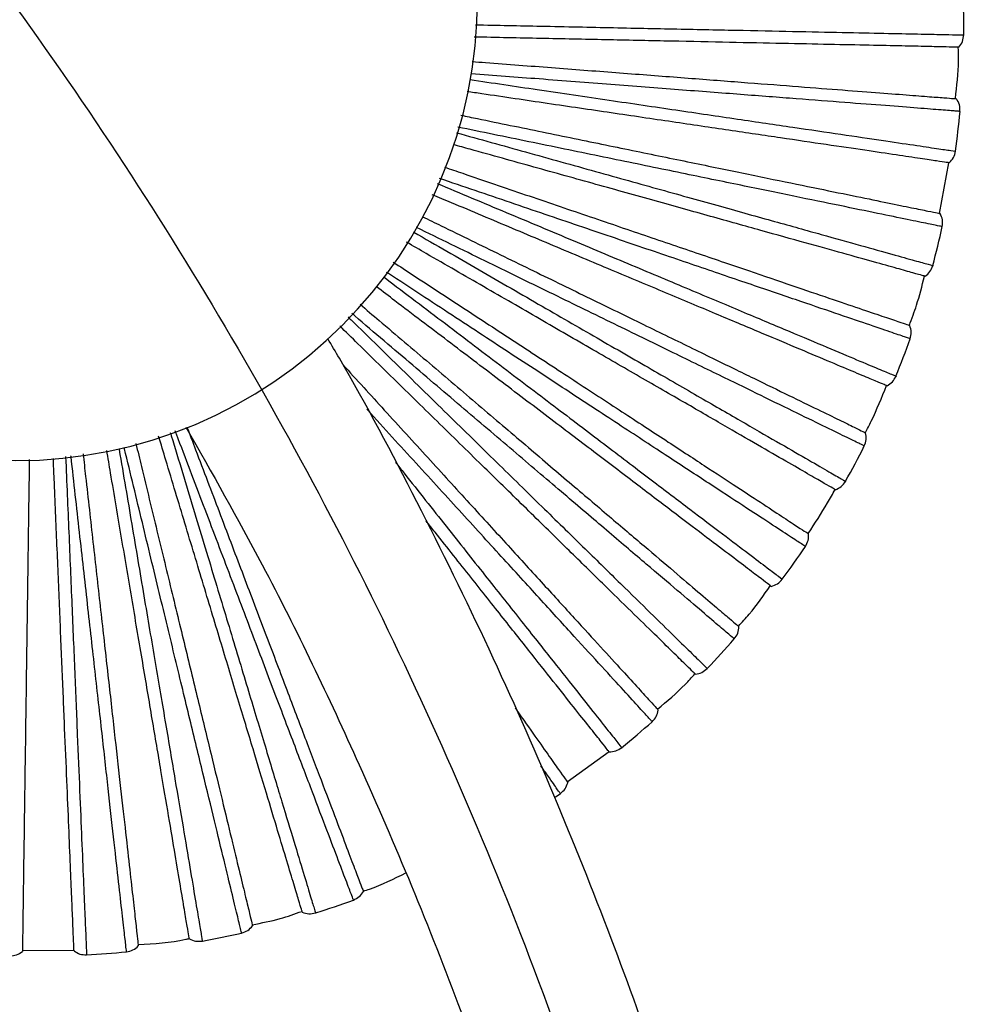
# Paper-space layout '_Inferior' of a CAD drawing. Header units: millimetres. Extents: x -509 to 509, y -547 to 549.
# Tile 30 of 32: x 365 to 468, y 156 to 262. Entities that reach past the tile are written whole.
import ezdxf

# ---------------------------------------------------------------- set-up
doc = ezdxf.new("R2010")
doc.units = ezdxf.units.MM

psp = doc.layouts.new('_Inferior')

# ---------------------------------------------------------------- linework, layer by layer
at = {"color": 7, "linetype": 'Continuous', "lineweight": 25}
for p, q in [((464.72, 241.24), (465.72, 246.73)), ((424.4, 179.72), (428.94, 182.98)), ((365.44, 161.47), (371.03, 161.49))]:
    psp.add_line(p, q, dxfattribs=at)
at = {"color": 7, "linetype": 'Continuous', "lineweight": 25, "flags": 128}
psp.add_lwpolyline([(423.09, 178.05), (423.22, 178.14), (423.67, 178.44)], dxfattribs=at)
at = {"color": 7, "linetype": 'Continuous', "lineweight": 25}
for centre, radius, start, end in [((364.71, 264.48), 50, 180, 0), ((366.84, 261.33), 100.5, 359.5631, 2.0368), ((366.84, 261.33), 100.5, 352.363, 354.8366), ((366.84, 261.33), 100.5, 345.1631, 347.6364), ((366.84, 261.33), 100.5, 337.9633, 340.4361), ((366.84, 261.33), 100.5, 330.7636, 333.2359), ((366.84, 261.33), 100.5, 323.5639, 326.0357), ((366.84, 261.33), 100.5, 316.3642, 318.8356), ((366.84, 261.33), 100.5, 309.1631, 311.6363), ((366.84, 261.33), 100.5, 287.564, 290.0357), ((366.84, 261.33), 100.5, 280.3643, 282.8356), ((366.84, 261.33), 100.5, 273.1644, 275.6356)]:
    psp.add_arc(centre, radius, start, end, dxfattribs=at)
for points, knots in [([(-450, 0), (-450, 14.73), (-449.28, 29.45), (-446.39, 58.76), (-444.23, 73.34), (-438.48, 102.23), (-434.9, 116.54), (-426.35, 144.72), (-421.38, 158.6), (-410.11, 185.81), (-403.81, 199.14), (-389.92, 225.11), (-382.34, 237.76), (-365.98, 262.25), (-357.2, 274.1), (-338.51, 296.86), (-318.71, 318.71), (-296.86, 338.51), (-274.09, 357.2), (-262.25, 365.98), (-237.76, 382.34), (-225.12, 389.92), (-199.14, 403.81), (-185.81, 410.11), (-158.6, 421.38), (-144.72, 426.35), (-116.54, 434.9), (-102.24, 438.48), (-73.35, 444.23), (-58.76, 446.39), (-29.45, 449.28), (-14.73, 450), (14.73, 450), (29.45, 449.28), (58.76, 446.39), (73.34, 444.23), (102.23, 438.48), (116.54, 434.9), (144.72, 426.35), (158.6, 421.38), (185.81, 410.11), (199.14, 403.81), (225.11, 389.92), (237.76, 382.34), (262.25, 365.98), (274.1, 357.2), (296.86, 338.51), (318.71, 318.71), (338.51, 296.86), (357.2, 274.09), (365.98, 262.25), (382.34, 237.76), (389.92, 225.12), (403.81, 199.14), (410.11, 185.81), (421.38, 158.6), (426.35, 144.72), (434.9, 116.54), (438.48, 102.24), (444.23, 73.35), (446.39, 58.76), (449.28, 29.45), (450, 14.73), (450, 0)], [0, 0, 0, 0, 0.03125, 0.03125, 0.0625, 0.0625, 0.09375, 0.09375, 0.125, 0.125, 0.15625, 0.15625, 0.1875, 0.1875, 0.21875, 0.21875, 0.25, 0.28125, 0.28125, 0.3125, 0.3125, 0.34375, 0.34375, 0.375, 0.375, 0.40625, 0.40625, 0.4375, 0.4375, 0.46875, 0.46875, 0.5, 0.5, 0.53125, 0.53125, 0.5625, 0.5625, 0.59375, 0.59375, 0.625, 0.625, 0.65625, 0.65625, 0.6875, 0.6875, 0.71875, 0.71875, 0.75, 0.78125, 0.78125, 0.8125, 0.8125, 0.84375, 0.84375, 0.875, 0.875, 0.90625, 0.90625, 0.9375, 0.9375, 0.96875, 0.96875, 1, 1, 1, 1]), ([(414.47, 261.66), (416.86, 261.62), (422.02, 261.51), (429.49, 261.35), (436.84, 261.2), (443.59, 261.06), (449.65, 260.93), (454.93, 260.82), (459.37, 260.73), (462.87, 260.66), (465.45, 260.6), (466.9, 260.57), (467.51, 260.56), (467.33, 260.56), (467.33, 260.56)], [0, 0, 0, 0, 0.079405, 0.171781, 0.263416, 0.355164, 0.447508, 0.539077, 0.630961, 0.723213, 0.814747, 0.906805, 0.999483, 1, 1, 1, 1]), ([(466.82, 259.24), (466.75, 259.24), (466.62, 259.24), (465.53, 259.26), (463.73, 259.3), (461.11, 259.36), (457.68, 259.43), (453.45, 259.52), (448.47, 259.62), (442.82, 259.74), (436.6, 259.87), (429.94, 260.01), (422.94, 260.15), (417.72, 260.26), (414.81, 260.33), (414.36, 260.33)], [0, 0, 0, 0, 0.074398, 0.151447, 0.230893, 0.312414, 0.395625, 0.480088, 0.565321, 0.650816, 0.736055, 0.82053, 0.903758, 0.9853, 1, 1, 1, 1]), ([(466.43, 253.67), (466.59, 255.03), (466.82, 256.89), (466.77, 258.75), (466.75, 259.23)], [0, 0, 0, 0, 0.737686, 1, 1, 1, 1]), ([(414.14, 257.69), (414.62, 257.65), (417.55, 257.43), (422.79, 257.02), (429.77, 256.49), (436.41, 255.98), (442.61, 255.5), (448.25, 255.07), (453.21, 254.68), (457.43, 254.36), (460.85, 254.1), (463.47, 253.89), (465.27, 253.76), (466.35, 253.67), (466.48, 253.66), (466.54, 253.66)], [0, 0, 0, 0, 0.0157036, 0.0971625, 0.1803056, 0.264694, 0.3498465, 0.4352547, 0.5204013, 0.6047782, 0.6879044, 0.7693418, 0.8487067, 0.9256779, 1, 1, 1, 1]), ([(466.93, 252.28), (466.83, 252.29), (466.63, 252.31), (465.03, 252.43), (462.5, 252.63), (459, 252.9), (454.59, 253.24), (449.33, 253.64), (443.29, 254.11), (436.56, 254.62), (429.23, 255.19), (421.7, 255.77), (416.5, 256.17), (414.03, 256.36)], [0, 0, 0, 0, 0.09193, 0.183988, 0.276201, 0.367598, 0.459248, 0.551342, 0.642693, 0.734501, 0.826462, 0.917799, 1, 1, 1, 1]), ([(413.9, 255.73), (416.34, 255.37), (421.53, 254.6), (429, 253.5), (436.28, 252.43), (442.96, 251.44), (448.95, 250.56), (454.18, 249.79), (458.56, 249.14), (462.03, 248.63), (464.58, 248.25), (466.02, 248.04), (466.62, 247.95), (466.45, 247.98), (466.44, 247.98)], [0, 0, 0, 0, 0.081881, 0.174008, 0.265397, 0.356898, 0.448994, 0.540317, 0.631954, 0.723958, 0.815246, 0.907056, 0.999485, 1, 1, 1, 1]), ([(465.77, 246.72), (465.7, 246.73), (465.57, 246.75), (464.5, 246.91), (462.71, 247.17), (460.12, 247.56), (456.72, 248.06), (452.54, 248.68), (447.61, 249.4), (442.02, 250.23), (435.87, 251.14), (429.28, 252.11), (422.35, 253.13), (417.09, 253.91), (414.11, 254.35), (413.57, 254.43)], [0, 0, 0, 0, 0.074155, 0.150953, 0.23014, 0.311394, 0.394334, 0.478521, 0.563476, 0.648692, 0.733653, 0.817852, 0.900808, 0.982084, 1, 1, 1, 1]), ([(412.91, 251.87), (413.51, 251.75), (416.53, 251.13), (421.81, 250.05), (428.66, 248.64), (435.19, 247.3), (441.28, 246.05), (446.82, 244.91), (451.7, 243.91), (455.84, 243.06), (459.2, 242.37), (461.77, 241.84), (463.54, 241.48), (464.6, 241.26), (464.73, 241.24), (464.8, 241.22)], [0, 0, 0, 0, 0.0200912, 0.101187, 0.1839595, 0.2679717, 0.3527446, 0.4377721, 0.5225392, 0.6065399, 0.6892956, 0.77037, 0.8493812, 0.9260092, 1, 1, 1, 1]), ([(465.01, 239.81), (464.91, 239.83), (464.72, 239.87), (463.14, 240.19), (460.66, 240.7), (457.21, 241.41), (452.88, 242.3), (447.71, 243.36), (441.78, 244.58), (435.17, 245.94), (427.97, 247.42), (420.43, 248.97), (415.16, 250.05), (412.58, 250.58)], [0, 0, 0, 0, 0.091457, 0.183043, 0.274782, 0.36571, 0.456889, 0.54851, 0.639392, 0.730729, 0.822217, 0.913086, 1, 1, 1, 1]), ([(412.43, 249.98), (414.94, 249.28), (420.12, 247.84), (427.53, 245.77), (434.61, 243.8), (441.12, 241.98), (446.95, 240.35), (452.04, 238.93), (456.31, 237.74), (459.69, 236.8), (462.17, 236.1), (463.57, 235.71), (464.15, 235.55), (463.99, 235.6), (463.99, 235.6)], [0, 0, 0, 0, 0.086114, 0.177816, 0.268784, 0.359864, 0.451534, 0.542436, 0.633651, 0.72523, 0.816097, 0.907484, 0.999487, 1, 1, 1, 1]), ([(463.16, 234.44), (463.09, 234.46), (462.97, 234.49), (461.92, 234.78), (460.18, 235.27), (457.66, 235.97), (454.35, 236.9), (450.28, 238.03), (445.48, 239.37), (440.04, 240.89), (434.05, 242.57), (427.63, 244.36), (420.89, 246.24), (415.69, 247.69), (412.7, 248.52), (412.1, 248.69)], [0, 0, 0, 0, 0.0739543, 0.1505445, 0.2295167, 0.3105511, 0.3932659, 0.4772252, 0.5619504, 0.646936, 0.7316671, 0.8156379, 0.8983694, 0.9794252, 1, 1, 1, 1]), ([(411.13, 246.25), (411.79, 246.03), (414.79, 245.01), (419.96, 243.24), (426.59, 240.99), (432.89, 238.84), (438.78, 236.84), (444.13, 235.02), (448.84, 233.41), (452.85, 232.05), (456.1, 230.94), (458.58, 230.1), (460.29, 229.52), (461.32, 229.17), (461.44, 229.12), (461.5, 229.1)], [0, 0, 0, 0, 0.022729, 0.103607, 0.186156, 0.269942, 0.354487, 0.439286, 0.523825, 0.607599, 0.690132, 0.770988, 0.849787, 0.926208, 1, 1, 1, 1]), ([(410.35, 244.49), (412.85, 243.43), (417.91, 241.31), (425.1, 238.29), (431.88, 235.44), (438.11, 232.82), (443.69, 230.48), (448.56, 228.43), (452.65, 226.71), (455.88, 225.35), (458.26, 224.35), (459.6, 223.79), (460.16, 223.56), (460, 223.62), (459.99, 223.62)], [0, 0, 0, 0, 0.089418, 0.180788, 0.271427, 0.362177, 0.453517, 0.54409, 0.634975, 0.726224, 0.816762, 0.907819, 0.999489, 1, 1, 1, 1]), ([(461.53, 227.68), (461.44, 227.71), (461.25, 227.77), (459.73, 228.29), (457.33, 229.11), (454.01, 230.24), (449.82, 231.67), (444.82, 233.37), (439.09, 235.32), (432.7, 237.5), (425.74, 239.87), (418.36, 242.38), (413.17, 244.15), (410.59, 245.03)], [0, 0, 0, 0, 0.0911515, 0.1824307, 0.2738631, 0.3644861, 0.4553606, 0.546675, 0.6372532, 0.7282843, 0.8194662, 0.9100308, 1, 1, 1, 1]), ([(459.03, 222.58), (458.97, 222.6), (458.84, 222.65), (457.84, 223.08), (456.18, 223.77), (453.76, 224.79), (450.6, 226.12), (446.7, 227.76), (442.11, 229.69), (436.9, 231.88), (431.16, 234.29), (425.02, 236.87), (418.57, 239.58), (413.48, 241.73), (410.5, 242.98), (409.81, 243.27)], [0, 0, 0, 0, 0.073646, 0.149917, 0.228559, 0.309256, 0.391626, 0.475235, 0.559606, 0.644238, 0.728615, 0.812236, 0.894622, 0.97534, 1, 1, 1, 1]), ([(408.75, 240.89), (409.42, 240.56), (412.31, 239.15), (417.28, 236.73), (423.56, 233.66), (429.55, 230.74), (435.15, 228.01), (440.22, 225.54), (444.7, 223.35), (448.5, 221.5), (451.59, 220), (453.94, 218.85), (455.57, 218.06), (456.54, 217.58), (456.66, 217.52), (456.72, 217.49)], [0, 0, 0, 0, 0.024455, 0.105189, 0.187593, 0.271231, 0.355627, 0.440276, 0.524665, 0.608292, 0.690679, 0.771393, 0.850052, 0.926339, 1, 1, 1, 1]), ([(407.76, 239.24), (407.77, 239.24), (410.22, 237.82), (414.95, 235.1), (421.76, 231.16), (428.12, 227.49), (433.97, 224.12), (439.22, 221.09), (443.79, 218.45), (447.63, 216.23), (450.67, 214.48), (452.9, 213.19), (454.16, 212.46), (454.69, 212.16), (454.53, 212.25), (454.53, 212.25)], [0, 0, 0, 0, 0.000473, 0.090968, 0.182183, 0.272668, 0.363263, 0.454447, 0.544866, 0.635596, 0.72669, 0.817074, 0.907976, 0.99949, 1, 1, 1, 1]), ([(456.57, 216.07), (456.48, 216.12), (456.3, 216.2), (454.86, 216.91), (452.58, 218.02), (449.42, 219.56), (445.45, 221.5), (440.7, 223.81), (435.26, 226.47), (429.19, 229.43), (422.59, 232.65), (415.52, 236.1), (410.64, 238.48), (408.09, 239.73), (408.08, 239.73)], [0, 0, 0, 0, 0.09102, 0.182167, 0.273467, 0.363959, 0.454702, 0.545884, 0.636331, 0.72723, 0.81828, 0.908714, 0.999782, 1, 1, 1, 1]), ([(453.44, 211.33), (453.39, 211.36), (453.27, 211.43), (452.33, 211.97), (450.77, 212.87), (448.5, 214.18), (445.52, 215.9), (441.86, 218.02), (437.55, 220.51), (432.66, 223.33), (427.27, 226.44), (421.5, 229.77), (415.44, 233.27), (410.59, 236.07), (407.74, 237.72), (407.02, 238.13)], [0, 0, 0, 0, 0.073476, 0.149572, 0.228034, 0.308545, 0.390725, 0.474142, 0.55832, 0.642756, 0.72694, 0.810368, 0.892565, 0.973097, 1, 1, 1, 1]), ([(405.59, 235.97), (406.3, 235.5), (409.09, 233.68), (413.8, 230.6), (419.65, 226.77), (425.23, 223.12), (430.43, 219.72), (435.16, 216.62), (439.33, 213.9), (442.87, 211.58), (445.74, 209.7), (447.93, 208.26), (449.44, 207.28), (450.35, 206.68), (450.46, 206.61), (450.52, 206.57)], [0, 0, 0, 0, 0.027844, 0.108298, 0.190416, 0.273763, 0.357865, 0.44222, 0.526317, 0.609653, 0.691754, 0.772187, 0.850573, 0.926595, 1, 1, 1, 1]), ([(450.19, 205.19), (450.11, 205.24), (449.94, 205.35), (448.6, 206.23), (446.48, 207.61), (443.54, 209.54), (439.84, 211.96), (435.42, 214.85), (430.35, 218.17), (424.7, 221.87), (418.56, 225.89), (411.98, 230.2), (407.37, 233.22), (404.92, 234.82), (404.85, 234.86)], [0, 0, 0, 0, 0.090789, 0.181705, 0.272773, 0.363036, 0.453549, 0.5445, 0.634717, 0.725386, 0.816205, 0.90641, 0.997247, 1, 1, 1, 1]), ([(404.54, 234.39), (404.59, 234.35), (406.89, 232.6), (411.28, 229.27), (417.54, 224.52), (423.4, 220.08), (428.78, 216), (433.6, 212.33), (437.81, 209.14), (441.34, 206.46), (444.14, 204.34), (446.19, 202.78), (447.35, 201.9), (447.83, 201.54), (447.69, 201.64), (447.69, 201.64)], [0, 0, 0, 0, 0.002227, 0.092562, 0.183618, 0.273943, 0.36438, 0.455404, 0.545665, 0.636236, 0.727169, 0.817395, 0.908137, 0.999491, 1, 1, 1, 1]), ([(461.45, 229.12), (461.72, 229.85), (462.37, 231.59), (462.82, 233.4), (463.08, 234.46)], [0, 0, 0, 0, 0.41427, 1, 1, 1, 1]), ([(446.49, 200.87), (446.44, 200.91), (446.34, 200.99), (445.47, 201.65), (444.03, 202.74), (441.94, 204.32), (439.21, 206.4), (435.84, 208.95), (431.87, 211.97), (427.37, 215.38), (422.42, 219.14), (417.11, 223.17), (411.54, 227.4), (407.07, 230.79), (404.44, 232.79), (403.77, 233.3)], [0, 0, 0, 0, 0.073451, 0.149519, 0.227953, 0.308436, 0.390587, 0.473975, 0.558123, 0.64253, 0.726684, 0.810083, 0.892251, 0.972755, 1, 1, 1, 1]), ([(402, 231.41), (402.68, 230.82), (405.26, 228.63), (409.58, 224.96), (414.9, 220.43), (419.98, 216.11), (424.71, 212.07), (429.02, 208.41), (432.81, 205.18), (436.03, 202.44), (438.64, 200.22), (440.64, 198.52), (442.02, 197.35), (442.84, 196.64), (442.94, 196.56), (442.99, 196.52)], [0, 0, 0, 0, 0.029326, 0.109658, 0.19165, 0.274871, 0.358845, 0.443071, 0.527039, 0.610248, 0.692224, 0.772534, 0.850801, 0.926707, 1, 1, 1, 1]), ([(442.5, 195.18), (442.42, 195.25), (442.27, 195.37), (441.05, 196.41), (439.12, 198.06), (436.44, 200.34), (433.07, 203.2), (429.05, 206.62), (424.44, 210.55), (419.3, 214.93), (413.71, 219.69), (407.72, 224.78), (403.47, 228.4), (401.2, 230.34), (401.09, 230.43)], [0, 0, 0, 0, 0.090599, 0.181325, 0.272203, 0.362277, 0.452601, 0.543362, 0.633391, 0.723871, 0.8145, 0.904516, 0.995163, 1, 1, 1, 1]), ([(400.71, 230.03), (400.81, 229.93), (402.92, 227.86), (406.91, 223.96), (412.53, 218.45), (417.78, 213.32), (422.61, 208.59), (426.94, 204.35), (430.71, 200.66), (433.88, 197.55), (436.38, 195.1), (438.23, 193.3), (439.26, 192.28), (439.7, 191.86), (439.57, 191.98), (439.57, 191.98)], [0, 0, 0, 0, 0.004562, 0.094687, 0.185529, 0.275643, 0.365868, 0.456679, 0.546728, 0.637087, 0.727808, 0.817822, 0.908352, 0.999492, 1, 1, 1, 1]), ([(438.29, 191.36), (438.24, 191.41), (438.15, 191.5), (437.37, 192.26), (436.08, 193.52), (434.21, 195.36), (431.75, 197.76), (428.73, 200.72), (425.17, 204.2), (421.14, 208.16), (416.69, 212.51), (411.93, 217.17), (406.94, 222.06), (402.87, 226.04), (400.45, 228.42), (399.79, 229.06)], [0, 0, 0, 0, 0.07326, 0.14913, 0.227361, 0.307634, 0.389572, 0.472743, 0.556672, 0.640859, 0.724794, 0.807976, 0.889931, 0.970225, 1, 1, 1, 1]), ([(459, 0), (458.98, 3.39), (458.94, 9.84), (458.63, 18.98), (458.22, 27.08), (457.74, 34.14), (457.25, 40.15), (456.81, 44.84), (456.45, 48.34), (456.16, 50.99), (455.92, 53.09), (455.72, 54.8), (455.55, 56.18), (455.37, 57.6), (455.17, 59.16), (454.95, 60.87), (454.52, 63.99), (453.83, 68.83), (452.79, 75.38), (451.56, 82.43), (450.18, 89.68), (448.63, 97.13), (446.45, 106.8), (443.44, 118.78), (439.36, 133.13), (434.62, 147.87), (429.19, 163.01), (422.98, 178.49), (416, 194.27), (408.22, 210.02), (402.34, 221.21), (398.92, 226.97), (398.5, 227.68)], [0, 0, 0, 0, 0.042739, 0.081129, 0.115168, 0.144856, 0.170195, 0.191186, 0.204075, 0.214517, 0.224761, 0.230767, 0.236182, 0.242198, 0.248815, 0.256034, 0.263854, 0.28846, 0.317614, 0.34736, 0.37856, 0.410505, 0.443195, 0.503419, 0.566019, 0.630996, 0.698349, 0.768477, 0.841008, 0.915567, 0.989654, 1, 1, 1, 1]), ([(400.12, 224.88), (401.63, 223.23), (404.8, 219.76), (409.39, 214.73), (413.89, 209.8), (418.08, 205.21), (421.89, 201.04), (425.25, 197.36), (428.1, 194.24), (430.42, 191.7), (432.19, 189.76), (433.4, 188.43), (434.14, 187.63), (434.23, 187.53), (434.27, 187.48)], [0, 0, 0, 0, 0.077547, 0.162497, 0.248719, 0.335721, 0.422985, 0.509981, 0.596191, 0.681124, 0.76433, 0.84542, 0.924063, 1, 1, 1, 1]), ([(456.69, 217.51), (456.91, 217.92), (457.76, 219.58), (458.46, 221.31), (458.99, 222.6)], [0, 0, 0, 0, 0.2525989, 1, 1, 1, 1]), ([(433.61, 186.22), (433.54, 186.29), (433.41, 186.44), (432.33, 187.62), (430.62, 189.5), (428.25, 192.09), (425.26, 195.36), (421.71, 199.26), (417.62, 203.73), (413.08, 208.71), (408.1, 214.16), (404.61, 217.98), (402.75, 220.02), (402.72, 220.05)], [0, 0, 0, 0, 0.100031, 0.200202, 0.300541, 0.399991, 0.499718, 0.599928, 0.699329, 0.799228, 0.899292, 0.998679, 1, 1, 1, 1]), ([(381.45, 217.54), (381.49, 217.42), (382.34, 214.6), (383.95, 209.27), (386.22, 201.75), (388.35, 194.71), (390.3, 188.25), (392.05, 182.45), (393.58, 177.39), (394.86, 173.15), (395.88, 169.79), (396.62, 167.32), (397.04, 165.93), (397.22, 165.35), (397.17, 165.52), (397.17, 165.52)], [0, 0, 0, 0, 0.004024, 0.094197, 0.185088, 0.275251, 0.365525, 0.456385, 0.546483, 0.636891, 0.727661, 0.817724, 0.908303, 0.999492, 1, 1, 1, 1]), ([(401.27, 166.92), (401.24, 167.01), (401.17, 167.19), (400.6, 168.69), (399.7, 171.06), (398.45, 174.35), (396.88, 178.48), (395, 183.42), (392.85, 189.08), (390.46, 195.39), (387.85, 202.26), (385.06, 209.61), (383.08, 214.81), (382.03, 217.58), (381.98, 217.71)], [0, 0, 0, 0, 0.0906479, 0.1814228, 0.2723499, 0.3624723, 0.4528447, 0.5436545, 0.6337323, 0.7242604, 0.8149385, 0.9050028, 0.9956991, 1, 1, 1, 1]), ([(383.15, 218.09), (385.95, 213.15), (392.7, 201.24), (400.66, 184.57), (407.67, 168.39), (413.02, 154.82), (418, 140.83), (422.59, 126.4), (426.72, 111.66), (429.97, 98.32), (432.38, 86.95), (434.07, 78), (435.39, 70.25), (436.23, 64.71), (436.8, 60.76), (437.22, 57.68), (437.72, 53.75), (438.29, 48.87), (438.91, 43.05), (439.52, 36.28), (440.1, 28.56), (440.58, 19.89), (440.88, 11.93), (440.92, 6.86), (440.94, 5)], [0, 0, 0, 0, 0.076292, 0.18398, 0.248052, 0.313365, 0.379921, 0.447718, 0.516756, 0.585768, 0.632156, 0.672956, 0.708167, 0.737788, 0.748311, 0.761832, 0.779587, 0.801576, 0.827798, 0.858252, 0.892938, 0.931858, 0.975014, 1, 1, 1, 1]), ([(383.25, 218.12), (383.57, 217.3), (384.76, 214.16), (386.77, 208.87), (389.25, 202.33), (391.62, 196.1), (393.83, 190.28), (395.83, 185), (397.6, 180.35), (399.1, 176.39), (400.32, 173.18), (401.25, 170.73), (401.89, 169.05), (402.28, 168.03), (402.33, 167.91), (402.35, 167.85)], [0, 0, 0, 0, 0.028801, 0.109176, 0.191213, 0.274478, 0.358498, 0.442769, 0.526783, 0.610037, 0.692057, 0.772411, 0.85072, 0.926667, 1, 1, 1, 1]), ([(395.74, 165.6), (395.72, 165.66), (395.69, 165.79), (395.37, 166.83), (394.85, 168.55), (394.09, 171.06), (393.1, 174.35), (391.88, 178.4), (390.44, 183.17), (388.8, 188.58), (387.01, 194.53), (385.08, 200.91), (383.06, 207.61), (381.42, 213.03), (380.45, 216.26), (380.19, 217.12)], [0, 0, 0, 0, 0.073301, 0.149214, 0.227488, 0.307806, 0.38979, 0.473007, 0.556983, 0.641217, 0.725199, 0.808428, 0.890428, 0.970767, 1, 1, 1, 1]), ([(383.52, 162.73), (383.5, 162.79), (383.48, 162.92), (383.3, 163.99), (383, 165.77), (382.56, 168.36), (381.99, 171.74), (381.29, 175.92), (380.46, 180.82), (379.51, 186.4), (378.48, 192.53), (377.36, 199.1), (376.2, 206), (375.26, 211.52), (374.71, 214.77), (374.58, 215.58)], [0, 0, 0, 0, 0.073478, 0.149575, 0.228039, 0.308552, 0.390734, 0.474153, 0.558333, 0.642772, 0.726957, 0.810387, 0.892587, 0.973121, 1, 1, 1, 1]), ([(375.89, 215.78), (375.9, 215.74), (376.38, 212.93), (377.29, 207.54), (378.6, 199.79), (379.83, 192.54), (380.96, 185.88), (381.97, 179.91), (382.85, 174.7), (383.59, 170.33), (384.17, 166.87), (384.6, 164.33), (384.85, 162.9), (384.95, 162.3), (384.92, 162.47), (384.92, 162.47)], [0, 0, 0, 0, 0.00106, 0.091501, 0.182663, 0.273094, 0.363637, 0.454767, 0.545134, 0.63581, 0.72685, 0.817181, 0.90803, 0.99949, 1, 1, 1, 1]), ([(389.17, 163.34), (389.14, 163.44), (389.1, 163.63), (388.72, 165.19), (388.12, 167.66), (387.3, 171.07), (386.26, 175.37), (385.02, 180.5), (383.59, 186.39), (382.01, 192.95), (380.28, 200.09), (378.43, 207.74), (377.15, 213.06), (376.47, 215.86), (376.46, 215.91)], [0, 0, 0, 0, 0.090897, 0.18192, 0.273097, 0.363467, 0.454087, 0.545146, 0.635471, 0.726247, 0.817174, 0.907485, 0.99843, 1, 1, 1, 1]), ([(377.73, 216.32), (377.93, 215.49), (378.71, 212.25), (380.03, 206.78), (381.68, 199.99), (383.25, 193.51), (384.71, 187.46), (386.04, 181.97), (387.21, 177.13), (388.2, 173.02), (389.01, 169.68), (389.63, 167.13), (390.05, 165.38), (390.31, 164.32), (390.34, 164.2), (390.35, 164.13)], [0, 0, 0, 0, 0.027863, 0.108316, 0.190432, 0.273777, 0.357878, 0.442231, 0.526326, 0.60966, 0.69176, 0.772191, 0.850576, 0.926596, 1, 1, 1, 1]), ([(366.19, 214.62), (366.18, 213.9), (366.13, 210.71), (366.06, 205.22), (365.96, 198.22), (365.86, 191.56), (365.78, 185.34), (365.7, 179.69), (365.63, 174.71), (365.57, 170.48), (365.52, 167.05), (365.49, 164.43), (365.46, 162.62), (365.45, 161.54), (365.44, 161.4), (365.44, 161.34)], [0, 0, 0, 0, 0.0235505, 0.10436, 0.1868403, 0.2705559, 0.3550295, 0.4397569, 0.5242247, 0.6079289, 0.6903925, 0.7711807, 0.8499129, 0.9262704, 1, 1, 1, 1]), ([(371.03, 161.42), (371.02, 161.48), (371.02, 161.61), (370.97, 162.7), (370.9, 164.5), (370.79, 167.12), (370.64, 170.55), (370.47, 174.78), (370.26, 179.75), (370.02, 185.4), (369.76, 191.61), (369.48, 198.27), (369.19, 205.26), (368.96, 210.77), (368.82, 213.98), (368.79, 214.72)], [0, 0, 0, 0, 0.073682, 0.14999, 0.228672, 0.309408, 0.391818, 0.475468, 0.559881, 0.644554, 0.728973, 0.812635, 0.895062, 0.975819, 1, 1, 1, 1]), ([(370.12, 214.92), (370.12, 214.91), (370.24, 212.09), (370.47, 206.65), (370.8, 198.8), (371.11, 191.46), (371.39, 184.71), (371.64, 178.65), (371.86, 173.38), (372.05, 168.95), (372.2, 165.44), (372.31, 162.87), (372.37, 161.42), (372.39, 160.81), (372.39, 160.99), (372.39, 160.99)], [0, 0, 0, 0, 0.000141, 0.090665, 0.181911, 0.272425, 0.363051, 0.454265, 0.544715, 0.635475, 0.726599, 0.817013, 0.907945, 0.99949, 1, 1, 1, 1]), ([(376.71, 161.32), (376.7, 161.42), (376.68, 161.61), (376.5, 163.21), (376.21, 165.73), (375.82, 169.22), (375.33, 173.62), (374.74, 178.86), (374.07, 184.88), (373.32, 191.59), (372.5, 198.89), (371.62, 206.71), (371.02, 212.13), (370.7, 214.97), (370.69, 215)], [0, 0, 0, 0, 0.090954, 0.182035, 0.273269, 0.363696, 0.454374, 0.54549, 0.635872, 0.726706, 0.81769, 0.908058, 0.999061, 1, 1, 1, 1]), ([(372.01, 215.2), (372.1, 214.39), (372.47, 211.12), (373.09, 205.56), (373.87, 198.61), (374.62, 191.99), (375.31, 185.81), (375.94, 180.19), (376.5, 175.24), (376.97, 171.04), (377.35, 167.63), (377.64, 165.02), (377.84, 163.23), (377.96, 162.15), (377.98, 162.02), (377.99, 161.95)], [0, 0, 0, 0, 0.0266477, 0.1072009, 0.1894195, 0.2728696, 0.3570753, 0.4415339, 0.5257338, 0.6091725, 0.6913745, 0.7719064, 0.8503889, 0.9265042, 1, 1, 1, 1]), ([(405.84, 214.27), (406.15, 213.89), (408.08, 211.45), (411.35, 207.33), (415.56, 202.01), (419.32, 197.27), (422.6, 193.13), (425.36, 189.66), (427.53, 186.91), (429.14, 184.89), (430.04, 183.75), (430.42, 183.27), (430.31, 183.41), (430.31, 183.41)], [0, 0, 0, 0, 0.02045, 0.128829, 0.237341, 0.346557, 0.454858, 0.563531, 0.672639, 0.780898, 0.889777, 0.999389, 1, 1, 1, 1]), ([(450.5, 206.58), (451.22, 207.68), (452.24, 209.24), (453.15, 210.86), (453.42, 211.34)], [0, 0, 0, 0, 0.704827, 1, 1, 1, 1]), ([(428.95, 182.96), (428.91, 183.01), (428.83, 183.11), (428.16, 183.97), (427.04, 185.38), (425.41, 187.43), (423.28, 190.12), (420.65, 193.44), (417.56, 197.34), (414.03, 201.79), (411.2, 205.36), (409.47, 207.54), (409.15, 207.95)], [0, 0, 0, 0, 0.098437, 0.200383, 0.305499, 0.41336, 0.523458, 0.635212, 0.747986, 0.861106, 0.973887, 1, 1, 1, 1]), ([(442.94, 196.57), (443.34, 196.99), (444.61, 198.35), (445.67, 199.89), (446.4, 200.94)], [0, 0, 0, 0, 0.313543, 1, 1, 1, 1]), ([(434.18, 187.58), (435.22, 188.44), (436.66, 189.63), (437.89, 191.02), (438.24, 191.41)], [0, 0, 0, 0, 0.722804, 1, 1, 1, 1]), ([(418.79, 187.69), (418.91, 187.52), (419.84, 186.19), (421.17, 184.31), (422.71, 182.13), (423.74, 180.67), (424.37, 179.77), (424.44, 179.67), (424.48, 179.62)], [0, 0, 0, 0, 0.031113, 0.234898, 0.434541, 0.629104, 0.817799, 1, 1, 1, 1]), ([(423.67, 178.44), (423.61, 178.53), (423.49, 178.7), (422.74, 179.77), (421.89, 180.97), (421.57, 181.43)], [0, 0, 0, 0, 0.380711, 0.761956, 1, 1, 1, 1]), ([(402.34, 167.88), (402.57, 167.95), (404.16, 168.47), (405.66, 169.22), (406.95, 169.86)], [0, 0, 0, 0, 0.141893, 1, 1, 1, 1]), ([(390.33, 164.24), (391.34, 164.44), (393.17, 164.78), (394.93, 165.41), (395.71, 165.69)], [0, 0, 0, 0, 0.552481, 1, 1, 1, 1]), ([(377.97, 162.09), (379.7, 162.2), (381.57, 162.32), (383.38, 162.72), (383.51, 162.75)], [0, 0, 0, 0, 0.9300189, 1, 1, 1, 1])]:
    psp.add_open_spline(points, degree=3, knots=knots, dxfattribs=at)
for points in [[(466.82, 259.24), (466.96, 259.43), (467.26, 259.83), (467.31, 260.32), (467.34, 260.56)], [(466.93, 252.28), (466.93, 252.53), (466.93, 253.02), (466.67, 253.45), (466.54, 253.66)], [(465.77, 246.72), (465.94, 246.9), (466.28, 247.25), (466.39, 247.73), (466.45, 247.98)], [(465.01, 239.81), (465.04, 240.06), (465.1, 240.55), (464.9, 241), (464.8, 241.22)], [(463.16, 234.44), (463.35, 234.59), (463.73, 234.9), (463.9, 235.36), (463.99, 235.6)], [(461.54, 227.68), (461.6, 227.92), (461.72, 228.39), (461.57, 228.87), (461.5, 229.1)], [(459.03, 222.58), (459.24, 222.71), (459.66, 222.97), (459.88, 223.4), (460, 223.62)], [(456.57, 216.07), (456.66, 216.3), (456.84, 216.76), (456.76, 217.25), (456.72, 217.49)], [(453.44, 211.33), (453.67, 211.43), (454.12, 211.64), (454.4, 212.04), (454.54, 212.24)], [(450.19, 205.18), (450.31, 205.4), (450.55, 205.83), (450.53, 206.33), (450.52, 206.57)], [(446.49, 200.87), (446.73, 200.94), (447.2, 201.09), (447.53, 201.46), (447.69, 201.64)], [(442.5, 195.18), (442.64, 195.38), (442.93, 195.78), (442.97, 196.27), (442.99, 196.52)], [(438.29, 191.36), (438.53, 191.41), (439.01, 191.49), (439.39, 191.82), (439.57, 191.98)], [(433.61, 186.22), (433.78, 186.4), (434.12, 186.76), (434.22, 187.24), (434.27, 187.48)], [(428.95, 182.96), (429.2, 182.97), (429.69, 183), (430.1, 183.27), (430.31, 183.41)], [(423.67, 178.44), (423.86, 178.6), (424.24, 178.92), (424.4, 179.38), (424.48, 179.62)], [(401.27, 166.91), (401.49, 167.02), (401.94, 167.23), (402.21, 167.64), (402.35, 167.85)], [(395.74, 165.6), (395.98, 165.52), (396.44, 165.36), (396.93, 165.46), (397.17, 165.52)], [(389.17, 163.34), (389.4, 163.42), (389.87, 163.57), (390.19, 163.95), (390.35, 164.13)], [(383.52, 162.73), (383.74, 162.62), (384.18, 162.41), (384.67, 162.45), (384.92, 162.47)], [(364.1, 160.87), (364.34, 160.88), (364.83, 160.92), (365.24, 161.2), (365.44, 161.34)], [(371.03, 161.42), (371.23, 161.28), (371.65, 161.01), (372.14, 160.99), (372.39, 160.98)], [(376.71, 161.32), (376.95, 161.36), (377.44, 161.46), (377.8, 161.79), (377.99, 161.95)]]:
    psp.add_open_spline(points, degree=3, dxfattribs=at)

doc.saveas('drawing.dxf')
